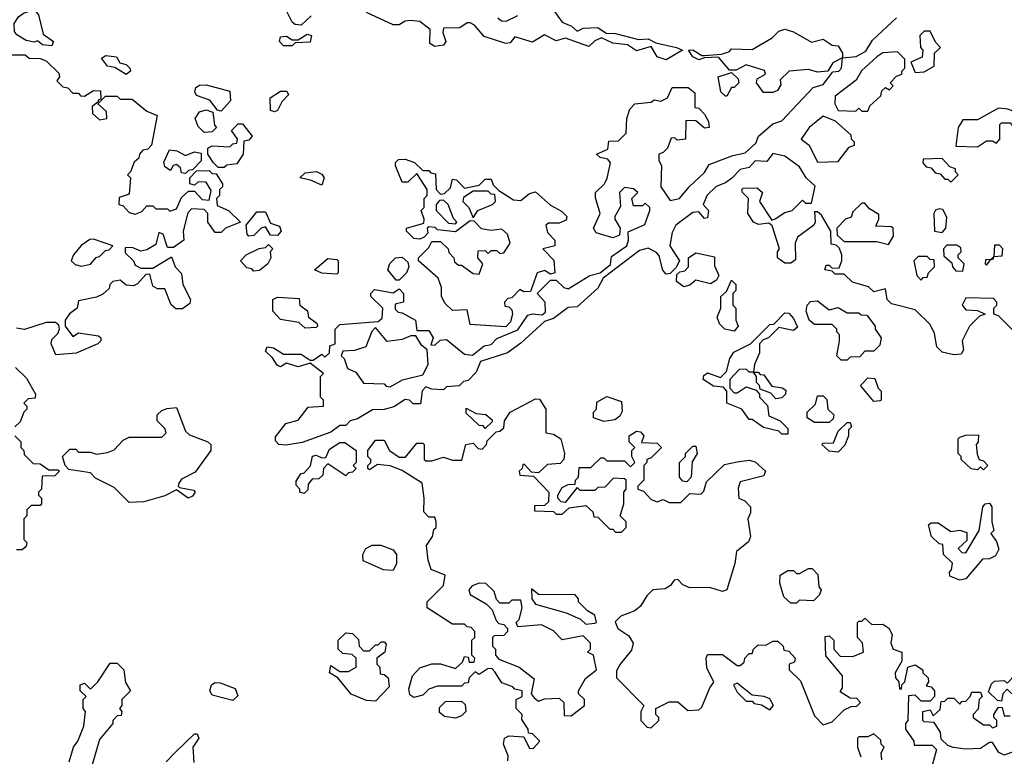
# Model space of a CAD drawing. Extents: x 2206940 to 2356632, y 511582 to 673215.
# Tile 194 of 228: x 2324576 to 2327895, y 613134 to 615618. Entities that reach past the tile are written whole.
import ezdxf

# ---------------------------------------------------------------- set-up
doc = ezdxf.new("R2010")
doc.units = 0

msp = doc.modelspace()

# ---------------------------------------------------------------- linework, layer by layer
at = {"layer": '0CON10XD'}
for points in [[(2324685, 615530), (2324653, 615533), (2324636.7, 615546.7), (2324625, 615542.5), (2324597.7, 615547.7), (2324567, 615567), (2324558.3, 615578.3), (2324557.5, 615605), (2324572, 615628), (2324589.3, 615640.7), (2324625, 615652.5), (2324640, 615635), (2324655, 615570), (2324690, 615545), (2324685, 615530)], [(2325558.3, 615631.7), (2325525, 615600), (2325505, 615602.5), (2325495, 615610), (2325472.5, 615655)], [(2326755, 615482.5), (2326725, 615492.5), (2326705, 615527.5), (2326655, 615513.3), (2326625, 615533.3), (2326575, 615538.8), (2326537.5, 615557.5), (2326515, 615547.5), (2326495, 615527.5), (2326416.4, 615556.4), (2326385, 615547.5), (2326345, 615566.7), (2326305, 615542.5), (2326245, 615560), (2326230, 615540), (2326215, 615537.5), (2326141.7, 615561.7), (2326109.3, 615599.3), (2326095, 615607.5), (2326085, 615607.5), (2326059.3, 615590.7), (2326005, 615590), (2326002.5, 615575), (2326012.5, 615545), (2326005, 615532.5), (2325975, 615527.5), (2325958.3, 615538.3), (2325960, 615585), (2325925, 615612.5), (2325893.9, 615616.1), (2325875, 615613.3), (2325855, 615601.2), (2325835, 615601.2), (2325745, 615642.5)], [(2326187.5, 615625), (2326200, 615615), (2326216.4, 615613.6), (2326255, 615632.5)], [(2326375, 615650), (2326405, 615610), (2326436.7, 615596.7), (2326455, 615580), (2326475, 615590), (2326525, 615592.5), (2326552.5, 615572.5), (2326585, 615571.2), (2326661.7, 615551.7), (2326695, 615553.3), (2326720.7, 615540.7), (2326790, 615525), (2326810, 615515), (2326755, 615482.5)], [(2325805, 614303.3), (2325765, 614302.5), (2325715, 614272.5), (2325690, 614265), (2325675, 614250), (2325655, 614250), (2325625, 614227.5), (2325528, 614192), (2325473, 614183), (2325450, 614185), (2325438.3, 614198.3), (2325438.3, 614211.7), (2325473.6, 614256.4), (2325515, 614267.5), (2325548.3, 614311.7), (2325600, 614315), (2325600, 614335), (2325590, 614345), (2325590, 614415), (2325600, 614425), (2325555, 614460), (2325515, 614447.5), (2325475, 614460), (2325455, 614447.5), (2325443.6, 614453.6), (2325428.3, 614478.3), (2325405, 614500), (2325410, 614515), (2325431.7, 614511.7), (2325465, 614490), (2325525, 614490), (2325555, 614470), (2325565, 614470), (2325595, 614490), (2325605, 614480), (2325620, 614495), (2325621.7, 614518.3), (2325640, 614525), (2325640, 614575), (2325655, 614590), (2325785, 614600), (2325798.3, 614611.7), (2325800, 614645), (2325760, 614685), (2325760, 614695), (2325771.7, 614708.3), (2325835, 614697.5), (2325855, 614710), (2325870, 614695), (2325870, 614665), (2325841.7, 614658.3), (2325841.7, 614641.7), (2325851.7, 614631.7), (2325865, 614630), (2325910, 614605), (2325915, 614570), (2325955, 614570), (2325970, 614545), (2325961.7, 614521.7), (2325975, 614520), (2325993, 614537), (2326015, 614540), (2326075, 614490), (2326103, 614487), (2326141.7, 614518.3), (2326165, 614523.3), (2326185, 614543.3), (2326255, 614572.5), (2326288.8, 614621.2), (2326305, 614626.7), (2326337.5, 614622.5), (2326348.3, 614631.7), (2326347.5, 614665), (2326320, 614695), (2326365, 614740), (2326385, 614740), (2326410, 614715), (2326425, 614710), (2326497.5, 614755), (2326532.5, 614765), (2326567.5, 614792.5), (2326570.5, 614819.5), (2326622.5, 614855), (2326628.8, 614875), (2326627.5, 614902.5), (2326683, 614927), (2326700, 614975), (2326700, 614985), (2326685, 615000), (2326675, 614990), (2326645, 614990), (2326640, 615015), (2326660, 615035), (2326645, 615047.5), (2326615, 615052.5), (2326597.5, 615035), (2326601.7, 614988.3), (2326582.5, 614955), (2326582.5, 614945), (2326600, 614915), (2326598.3, 614891.7), (2326575, 614882.5), (2326519.3, 614899.3), (2326510, 614915), (2326532.5, 614965), (2326517, 615017), (2326517.5, 615035), (2326547.5, 615065), (2326556.7, 615083.3), (2326567.5, 615135), (2326558.3, 615148.3), (2326533, 615153), (2326520, 615165), (2326558.3, 615181.7), (2326561.7, 615208.3), (2326595, 615210), (2326620, 615235), (2326622.5, 615285), (2326633, 615317), (2326650, 615335), (2326705, 615340), (2326715, 615347.5), (2326737, 615343), (2326760, 615355), (2326775, 615390), (2326829.3, 615389.3), (2326851.7, 615371.7), (2326851.7, 615321.7), (2326865, 615320), (2326885, 615300), (2326897.5, 615275), (2326900, 615255), (2326885, 615252.5), (2326855, 615277.5), (2326821.7, 615278.3), (2326820, 615215), (2326792.5, 615212.5), (2326785, 615220), (2326771.7, 615218.3), (2326760, 615185), (2326745, 615170), (2326730, 615165), (2326730, 615145), (2326740, 615125), (2326737.5, 615055), (2326768.3, 615008.3), (2326800, 615015), (2326832.5, 615055), (2326885, 615102.5), (2326900, 615130), (2326980, 615160), (2327021.2, 615168.8), (2327058, 615202), (2327066.7, 615225), (2327115, 615267.5), (2327145, 615277.5), (2327250.8, 615389.2), (2327285, 615400), (2327317.5, 615442.5), (2327337.5, 615445), (2327346.2, 615455), (2327350, 615490), (2327396, 615494), (2327427.7, 615512.3), (2327450.6, 615549.4), (2327531.2, 615625)], [(2325495, 615530), (2325465, 615530), (2325452.5, 615545), (2325455, 615560), (2325475, 615562.5), (2325495, 615550), (2325515, 615550), (2325545, 615570), (2325560, 615565), (2325555, 615542.5), (2325505, 615540), (2325495, 615530)], [(2327115, 615372.5), (2327083, 615373), (2327060, 615405), (2327061.7, 615418.3), (2327090, 615435), (2327087, 615447), (2327025, 615466.2), (2326991.7, 615448.3), (2326968.3, 615448.3), (2326931.7, 615491.7), (2326885, 615490), (2326865, 615482.5), (2326845, 615492.5), (2326830, 615515), (2326845, 615516.7), (2326875, 615497.5), (2326885, 615497.5), (2326941.7, 615501.7), (2326968.8, 615511.2), (2326975, 615520), (2327045, 615517.5), (2327113, 615557), (2327135, 615580), (2327155, 615586.7), (2327185, 615577.5), (2327245, 615542.5), (2327285, 615552.5), (2327315, 615532.5), (2327335, 615530), (2327350, 615505), (2327350, 615490), (2327317, 615473), (2327300, 615445), (2327265, 615441.2), (2327235, 615450), (2327170, 615445), (2327140, 615415), (2327141.7, 615398.3), (2327130, 615380), (2327115, 615372.5)], [(2327595, 615440), (2327625, 615442.5), (2327658.3, 615461.7), (2327660, 615505), (2327680, 615525), (2327663, 615543), (2327645, 615580), (2327625, 615580), (2327610, 615565), (2327612.5, 615525), (2327620, 615515), (2327618.3, 615491.7), (2327580, 615475), (2327595, 615440)], [(2324545, 615500), (2324595, 615500), (2324608.3, 615488.3), (2324645, 615487.5), (2324665, 615480), (2324708.3, 615438.3), (2324710, 615425), (2324701.7, 615411.7), (2324721.7, 615391.7), (2324738.3, 615388.3), (2324755, 615370), (2324775, 615370), (2324781.7, 615361.7), (2324795, 615360), (2324825, 615380), (2324848.3, 615378.3), (2324850, 615350), (2324841.7, 615348.3), (2324840, 615340), (2324820, 615325), (2324821.7, 615301.7), (2324845, 615280), (2324870, 615285), (2324868.3, 615308.3), (2324840, 615335), (2324850, 615345), (2324865, 615360), (2324905, 615360), (2324915, 615350), (2324955, 615350), (2325005, 615310), (2325040, 615295), (2325020, 615195), (2325008.3, 615181.7), (2324991.7, 615178.3), (2324980, 615165), (2324978.3, 615151.7), (2324961.7, 615138.3), (2324950, 615105), (2324940, 615095), (2324950, 615085), (2324945, 615030), (2324911.7, 615018.3), (2324910, 614995), (2324925, 614990), (2324945, 614968), (2324965, 614962.5), (2324988.3, 614971.7), (2325005, 614990), (2325025, 614990), (2325035, 614980), (2325075, 614980), (2325082.5, 614972.5), (2325105, 614980), (2325121.7, 615018.3), (2325145, 615040), (2325165, 615040), (2325191.7, 615011.7), (2325215, 615010), (2325221.7, 615041.7), (2325205, 615070), (2325178.3, 615071.7), (2325165, 615060), (2325150, 615065), (2325150, 615085), (2325171.7, 615108.3), (2325215, 615110), (2325225, 615100), (2325238.3, 615098.3), (2325260, 615065), (2325260, 615055), (2325250, 615045), (2325250, 615025), (2325240, 615015), (2325241.7, 614991.7), (2325280, 614975), (2325320, 614935), (2325270, 614915), (2325255, 614900), (2325235, 614900), (2325210, 614935), (2325210, 614965), (2325198.3, 614978.3), (2325155, 614980), (2325143, 614967), (2325127.5, 614905), (2325130, 614875), (2325095, 614850), (2325075, 614850), (2325060, 614895), (2325045, 614900), (2325035, 614860), (2325005, 614842.5), (2324985, 614837.5), (2324955, 614850), (2324931.7, 614848.3), (2324931.7, 614831.7), (2324960, 614805), (2324965, 614790), (2324985, 614780), (2325025, 614780), (2325088.3, 614818.3), (2325100, 614785), (2325121.7, 614761.7), (2325126.2, 614725), (2325152.5, 614675), (2325149.3, 614660.7), (2325125, 614642.5), (2325103, 614643), (2325087, 614657), (2325065, 614710), (2325040.7, 614710.7), (2325025, 614720), (2325015, 614760), (2325001.7, 614758.3), (2324973, 614727), (2324959.3, 614720.7), (2324935, 614722.5), (2324915, 614740), (2324890, 614735), (2324880, 614725), (2324878.3, 614711.7), (2324857, 614693), (2324835, 614682.5), (2324775, 614670), (2324770, 614645), (2324743.6, 614626.4), (2324730, 614605), (2324730, 614585), (2324755, 614550), (2324775, 614562.5), (2324841.7, 614551.7), (2324850, 614545), (2324850, 614535), (2324840, 614525), (2324767, 614493), (2324698.3, 614488.3), (2324682.5, 614525), (2324685, 614540), (2324705, 614560), (2324710, 614575), (2324708.3, 614588.3), (2324697, 614597), (2324665, 614596.7), (2324593, 614573), (2324565, 614577.5)], [(2324935, 615433.3), (2324896.7, 615456.7), (2324871.7, 615461.7), (2324851.7, 615488.3), (2324867, 615497), (2324902.5, 615492.5), (2324913.3, 615473.3), (2324935, 615467.5), (2324947.5, 615455), (2324950, 615445), (2324935, 615433.3)], [(2327435, 615310), (2327441.7, 615328.3), (2327478.3, 615361.7), (2327481.7, 615378.3), (2327495, 615390), (2327508.3, 615381.7), (2327520, 615395), (2327510, 615405), (2327531.7, 615428.3), (2327550, 615435), (2327550, 615445), (2327560, 615455), (2327560, 615485), (2327535, 615510), (2327485, 615506.7), (2327465, 615493.3), (2327414.2, 615445.8), (2327396, 615414), (2327325, 615360), (2327323.3, 615335), (2327335, 615312.5), (2327395, 615310), (2327405, 615320), (2327415, 615310), (2327435, 615310)], [(2326960, 615360), (2326955, 615360), (2326940, 615375), (2326930, 615425), (2326975, 615440), (2326998.3, 615418.3), (2327000, 615405), (2326985, 615390), (2326975, 615390), (2326960, 615360)], [(2325255, 615310), (2325243.3, 615313.3), (2325217, 615347), (2325172.3, 615362.3), (2325166.2, 615375), (2325170.5, 615389.5), (2325182.5, 615397.5), (2325205, 615398.8), (2325285, 615377.5), (2325286.7, 615345), (2325255, 615310)], [(2325435, 615307.5), (2325421.7, 615311.7), (2325420, 615355), (2325455, 615377.5), (2325477, 615377), (2325482.5, 615365), (2325459.3, 615340.7), (2325445, 615312.5), (2325435, 615307.5)], [(2325198.3, 615238.3), (2325177.7, 615257.7), (2325168, 615285), (2325182.1, 615307.9), (2325205, 615314.2), (2325226.7, 615306.7), (2325233, 615263), (2325240, 615255), (2325225, 615240), (2325198.3, 615238.3)], [(2327805, 615190), (2327835, 615210), (2327855, 615210), (2327868.3, 615201.7), (2327880, 615215), (2327880, 615265), (2327885, 615270), (2327915, 615270), (2327921.7, 615261.7), (2327948.3, 615251.7), (2327960, 615265), (2327958.3, 615288.3), (2327941.7, 615291.7), (2327925, 615310), (2327907, 615317), (2327875, 615320), (2327805, 615280), (2327755, 615280), (2327740, 615255), (2327731.7, 615191.7), (2327805, 615190)], [(2325265, 615120), (2325245, 615120), (2325230, 615135), (2325210, 615165), (2325210, 615185), (2325225, 615192.5), (2325285, 615190), (2325295, 615200), (2325308.3, 615201.7), (2325310, 615215), (2325290, 615245), (2325313, 615267), (2325327, 615267), (2325360, 615225), (2325348.3, 615211.7), (2325331.7, 615208.3), (2325330, 615165), (2325308.3, 615131.7), (2325275, 615127.5), (2325265, 615120)], [(2327265, 615137.5), (2327335, 615140), (2327371.7, 615188.3), (2327390, 615195), (2327390, 615205), (2327380, 615215), (2327378.3, 615228.3), (2327326.4, 615276.4), (2327285, 615292.5), (2327237.5, 615255), (2327210, 615215), (2327237.5, 615195), (2327265, 615137.5)], [(2325135, 615100), (2325121.7, 615101.7), (2325118.3, 615118.3), (2325105, 615130), (2325093.6, 615126.4), (2325085, 615110), (2325065, 615122.5), (2325062, 615138), (2325081.2, 615178.8), (2325105.7, 615175.7), (2325135, 615160), (2325165, 615172.5), (2325188.3, 615168.3), (2325188.3, 615141.7), (2325158.3, 615111.7), (2325145, 615110), (2325135, 615100)], [(2327925, 614570), (2327875, 614620), (2327860, 614625), (2327860, 614645), (2327870, 614655), (2327870, 614665), (2327858.3, 614678.3), (2327765, 614680), (2327752.5, 614655), (2327765, 614640), (2327805, 614637.5), (2327830, 614625), (2327811.7, 614618.3), (2327777.5, 614585), (2327752.5, 614535), (2327757.5, 614505), (2327749.3, 614490.7), (2327725, 614487.5), (2327685, 614496.7), (2327667.5, 614515), (2327659.3, 614559.3), (2327645, 614590), (2327595, 614640), (2327515, 614660), (2327500, 614675), (2327495, 614710), (2327455, 614700), (2327437, 614717), (2327383, 614733), (2327355, 614760), (2327325, 614760), (2327315, 614770), (2327290, 614775), (2327295, 614790), (2327305, 614790), (2327315, 614780), (2327338.3, 614781.7), (2327347.5, 614805), (2327347.5, 614825), (2327338.3, 614848.3), (2327328.3, 614858.3), (2327311.7, 614861.7), (2327310, 614905), (2327279.3, 614959.3), (2327265, 614970), (2327255, 614970), (2327257.5, 614935), (2327252.5, 614925), (2327197.5, 614885), (2327190, 614865), (2327191.7, 614808.3), (2327175, 614797.5), (2327155, 614797.5), (2327130, 614815), (2327130, 614835), (2327137.5, 614845), (2327113, 614923), (2327101.7, 614931.7), (2327067, 614927), (2327050, 614935), (2327030, 614965), (2327032.5, 615015), (2327012.5, 615035), (2327010, 615045), (2327015, 615050), (2327061.7, 615051.7), (2327080, 615035), (2327070, 615005), (2327111.7, 614941.7), (2327123, 614947), (2327155, 614967.5), (2327180, 614975), (2327215, 615010), (2327225, 615000), (2327245, 615000), (2327257, 615057), (2327227.5, 615085), (2327205, 615122.5), (2327155, 615157.5), (2327115, 615167.5), (2327095, 615140), (2327055, 615142.5), (2327035, 615120), (2327005, 615112.5), (2326976.4, 615083.6), (2326955, 615067.5), (2326923.9, 615056.1), (2326893.6, 615026.4), (2326880, 614995), (2326897.5, 614975), (2326895, 614950), (2326885, 614947.5), (2326865, 614970), (2326845, 614967.5), (2326787.5, 614925), (2326775, 614900), (2326767.5, 614855), (2326800, 614805), (2326788.3, 614781.7), (2326768.3, 614761.7), (2326755, 614760), (2326743.9, 614773.9), (2326731.7, 614821.7), (2326723, 614833), (2326695, 614847.5), (2326665, 614840), (2326543.3, 614746.7), (2326525, 614712.5), (2326455, 614650), (2326425, 614647.5), (2326375, 614610), (2326345, 614600), (2326265, 614527.5), (2326220, 614495), (2326130, 614465), (2326115, 614430), (2326088.3, 614401.7), (2326071.7, 614398.3), (2326057, 614383), (2326015, 614380), (2326005, 614370), (2325965, 614372.5), (2325945, 614380), (2325933, 614367), (2325927, 614323), (2325903, 614323), (2325890, 614335), (2325875, 614336.7), (2325837, 614313), (2325805, 614303.3)], [(2326215, 614582.5), (2326095, 614590), (2326085, 614640), (2326035, 614637.5), (2326010.7, 614660.7), (2325997.5, 614685), (2325997.5, 614715), (2325987, 614747), (2325920, 614805), (2325920, 614815), (2325955, 614850), (2325965, 614870), (2325995, 614870), (2326020, 614845), (2326023, 614833), (2326040, 614815), (2326041.7, 614801.7), (2326055, 614790), (2326065, 614790), (2326105, 614762.5), (2326125, 614760), (2326137.5, 614795), (2326120, 614815), (2326121.7, 614838.3), (2326145, 614840), (2326155, 614830), (2326165, 614840), (2326185, 614840), (2326195, 614830), (2326208.3, 614831.7), (2326230, 614865), (2326220, 614895), (2326201.7, 614911.7), (2326165, 614907.5), (2326133, 614913), (2326108.3, 614938.3), (2326095, 614940), (2326045, 614902.5), (2325985, 614910), (2325977, 614917), (2325955, 614920), (2325950, 614915), (2325951.7, 614898.3), (2325940, 614885), (2325925, 614877.5), (2325905, 614880), (2325880, 614905), (2325880, 614915), (2325938.3, 614931.7), (2325940, 614945), (2325930, 614975), (2325940, 614985), (2325940, 615015), (2325950, 615025), (2325950, 615045), (2325915, 615100), (2325885, 615070), (2325865, 615070), (2325842.5, 615125), (2325843, 615137), (2325853, 615147), (2325875, 615147.5), (2325907, 615137), (2325935, 615110), (2325955, 615110), (2325961.7, 615101.7), (2325978.3, 615098.3), (2325980, 615045), (2325995, 615030), (2326008.3, 615031.7), (2326028.3, 615051.7), (2326035, 615080), (2326048.3, 615078.3), (2326075, 615050), (2326125, 615060), (2326145, 615080), (2326165, 615080), (2326171.7, 615061.7), (2326191.7, 615041.7), (2326240.5, 615010.5), (2326265, 615008.8), (2326295, 615032.5), (2326315, 615037.5), (2326365, 614992.5), (2326403, 614973), (2326420, 614955), (2326418.3, 614941.7), (2326395, 614932.5), (2326358.3, 614931.7), (2326350, 614925), (2326355, 614900), (2326380, 614875), (2326380, 614855), (2326340, 614845), (2326377, 614807), (2326380, 614765), (2326365, 614760), (2326345, 614772.5), (2326320, 614765), (2326298.3, 614701.7), (2326275, 614700), (2326261.7, 614708.3), (2326235, 614680), (2326221.7, 614678.3), (2326210, 614665), (2326211.7, 614651.7), (2326225, 614650), (2326235, 614640), (2326237.5, 614625), (2326230.7, 614599.3), (2326215, 614582.5)], [(2327715, 615070), (2327740, 615095), (2327730, 615105), (2327730, 615115), (2327711.7, 615121.7), (2327685, 615150), (2327621.7, 615148.3), (2327620, 615135), (2327631.7, 615121.7), (2327648.3, 615118.3), (2327661.7, 615101.7), (2327678.3, 615098.3), (2327695, 615080), (2327705, 615080), (2327715, 615070)], [(2325595, 615060), (2325557, 615077), (2325520, 615085), (2325538.3, 615101.7), (2325576.4, 615106.4), (2325595, 615097.5), (2325602.5, 615085), (2325595, 615060)], [(2326105, 614950), (2326120, 614975), (2326170, 614995), (2326180, 615005), (2326178.3, 615028.3), (2326165, 615030), (2326155, 615040), (2326105, 615040), (2326071.7, 615018.3), (2326070, 615005), (2326090, 614985), (2326105, 614950)], [(2326045, 614930), (2326050, 614935), (2326038.3, 614948.3), (2326020, 614995), (2326005, 615010), (2325991.7, 615008.3), (2325980, 614995), (2325980, 614975), (2326021.7, 614931.7), (2326045, 614930)], [(2327505, 614860), (2327521.7, 614888.3), (2327520, 614915), (2327515, 614920), (2327461.7, 614921.7), (2327472.5, 614945), (2327471.7, 614961.7), (2327440.7, 614980.7), (2327425, 615000), (2327415, 615000), (2327385, 614970), (2327378.3, 614951.7), (2327360, 614945), (2327330, 614915), (2327331.7, 614891.7), (2327355, 614870), (2327465, 614870), (2327505, 614860)], [(2325348.3, 614888.3), (2325342.5, 614895), (2325340, 614925), (2325375, 614970), (2325405, 614970), (2325421.7, 614931.7), (2325451.7, 614921.7), (2325457.5, 614905), (2325445, 614890), (2325421.7, 614891.7), (2325405, 614920), (2325390, 614915), (2325365, 614890), (2325348.3, 614888.3)], [(2327685, 614900), (2327697.5, 614915), (2327701.7, 614951.7), (2327688.3, 614978.3), (2327675, 614980), (2327663.6, 614976.4), (2327657.5, 614965), (2327660, 614905), (2327685, 614900)], [(2324785, 614787.5), (2324815, 614793.3), (2324833.6, 614816.4), (2324845, 614820), (2324865, 614840), (2324878.3, 614841.7), (2324890, 614855), (2324825, 614877.5), (2324813, 614877), (2324783.6, 614856.4), (2324757.5, 614825), (2324750, 614805), (2324763, 614793), (2324785, 614787.5)], [(2325365, 614770), (2325358.3, 614778.3), (2325341.7, 614781.7), (2325320, 614805), (2325340, 614825), (2325383, 614847), (2325405, 614850), (2325415, 614860), (2325430, 614845), (2325420, 614835), (2325422.5, 614815), (2325412.5, 614795), (2325385, 614772.5), (2325365, 614770)], [(2326815, 614717.5), (2326790, 614735), (2326791.7, 614758.3), (2326801.7, 614768.3), (2326818.3, 614771.7), (2326830, 614785), (2326830, 614815), (2326855, 614832.5), (2326918.3, 614818.3), (2326918.3, 614788.3), (2326932.5, 614755), (2326925, 614740), (2326905, 614727.5), (2326855, 614740), (2326835, 614722.5), (2326815, 614717.5)], [(2327755, 614770), (2327760, 614795), (2327740, 614815), (2327740, 614825), (2327750, 614835), (2327748.3, 614848.3), (2327735, 614857.5), (2327701.7, 614858.3), (2327690, 614845), (2327691.7, 614821.7), (2327718.3, 614798.3), (2327720, 614785), (2327731.7, 614771.7), (2327755, 614770)], [(2327835, 614790), (2327850, 614810), (2327858.3, 614811.7), (2327860, 614820), (2327888.3, 614821.7), (2327890, 614845), (2327878.3, 614858.3), (2327861.7, 614858.3), (2327860, 614820), (2327850, 614810), (2327831.7, 614808.3), (2327830, 614795), (2327835, 614790)], [(2325645, 614760), (2325595, 614763.3), (2325570, 614775), (2325615, 614812.5), (2325645, 614810), (2325650, 614805), (2325650, 614765), (2325645, 614760)], [(2325855, 614740), (2325845, 614740), (2325817.5, 614775), (2325823.9, 614796.1), (2325842.5, 614815), (2325865, 614817.5), (2325885, 614800), (2325887.5, 614785), (2325880, 614765), (2325855, 614740)], [(2327615, 614740), (2327621.7, 614748.3), (2327635, 614750), (2327640, 614765), (2327660, 614785), (2327658.3, 614808.3), (2327645, 614810), (2327635, 614820), (2327605, 614820), (2327590, 614805), (2327600, 614755), (2327615, 614740)], [(2326985, 614567.5), (2326952.5, 614575), (2326935, 614592.5), (2326927.5, 614615), (2326940, 614645), (2326940, 614685), (2326958.3, 614701.7), (2326975, 614740), (2326990, 614725), (2326990, 614705), (2326980, 614695), (2326980, 614655), (2326990, 614645), (2326990, 614605), (2326997.5, 614585), (2326985, 614567.5)], [(2325538.3, 614578.3), (2325517, 614597), (2325455, 614606.7), (2325430, 614635), (2325430, 614675), (2325445, 614682.5), (2325518.3, 614678.3), (2325520, 614655), (2325546.4, 614636.4), (2325550, 614615), (2325577.5, 614595), (2325580, 614585), (2325575, 614580), (2325538.3, 614578.3)], [(2327365, 614470), (2327345, 614470), (2327330, 614485), (2327340, 614535), (2327340, 614555), (2327330, 614565), (2327330, 614575), (2327315, 614590), (2327255, 614590), (2327237.5, 614605), (2327227.5, 614635), (2327230, 614655), (2327241.7, 614668.3), (2327265, 614670), (2327305, 614640), (2327335, 614647.5), (2327365, 614630), (2327405, 614630), (2327413, 614623), (2327431.7, 614621.7), (2327460, 614585), (2327460, 614575), (2327480, 614545), (2327475, 614520), (2327455, 614500), (2327425, 614500), (2327408.3, 614481.7), (2327375, 614480), (2327365, 614470)], [(2327165, 614220), (2327145, 614220), (2327135, 614230), (2327083, 614243), (2327045, 614270), (2327035, 614270), (2327010, 614305), (2326960, 614325), (2326960, 614365), (2326948.3, 614378.3), (2326915, 614382.5), (2326880, 614405), (2326881.7, 614418.3), (2326895, 614427.5), (2326938.3, 614411.7), (2326958.3, 614431.7), (2326970, 614475), (2326983.6, 614496.4), (2327040, 614525), (2327105, 614590), (2327118.3, 614591.7), (2327155, 614630), (2327168.3, 614628.3), (2327185, 614610), (2327198.3, 614581.7), (2327185, 614570), (2327135, 614580), (2327100, 614545), (2327081.7, 614538.3), (2327070, 614525), (2327070, 614495), (2327052.5, 614455), (2327050, 614430), (2327035, 614430), (2327025, 614440), (2327001.7, 614438.3), (2326970, 614405), (2326970, 614375), (2326985, 614360), (2326995, 614360), (2327025, 614380), (2327058.3, 614368.3), (2327070, 614355), (2327070, 614345), (2327097, 614317), (2327101.7, 614281.7), (2327140, 614265), (2327165, 614240), (2327165, 614220)], [(2325825, 614380), (2325866.1, 614403.9), (2325935, 614420), (2325952.5, 614455), (2325950, 614505), (2325930.7, 614520.7), (2325911.7, 614551.7), (2325895, 614552.5), (2325865, 614540), (2325815, 614532.5), (2325775, 614580), (2325763, 614567), (2325742.5, 614515), (2325705, 614502.5), (2325665, 614500), (2325660, 614485), (2325670, 614475), (2325681.7, 614441.7), (2325709.3, 614429.3), (2325735, 614392.5), (2325805, 614390), (2325811.7, 614381.7), (2325825, 614380)], [(2324562.5, 614445), (2324599.3, 614409.3), (2324630, 614355), (2324628.3, 614341.7), (2324605, 614340), (2324590, 614325), (2324600, 614315), (2324600, 614305), (2324590, 614295), (2324578.3, 614261.7), (2324560, 614245)], [(2327125, 614340), (2327108.3, 614358.3), (2327071.7, 614371.7), (2327070, 614385), (2327060, 614395), (2327060, 614415), (2327050, 614430), (2327065, 614430), (2327071.7, 614421.7), (2327085, 614420), (2327111.7, 614381.7), (2327146.4, 614376.4), (2327158.3, 614368.3), (2327157.5, 614355), (2327145, 614343.3), (2327125, 614340)], [(2327455, 614330), (2327410, 614385), (2327435, 614410), (2327458.3, 614408.3), (2327470, 614375), (2327480, 614365), (2327480, 614335), (2327475, 614332.5), (2327455, 614330)], [(2326221.7, 613118.3), (2326222.5, 613135), (2326207.5, 613175), (2326210, 613195), (2326225, 613203.3), (2326275, 613200), (2326295, 613160), (2326308.3, 613161.7), (2326330, 613185), (2326305, 613210), (2326291.7, 613211.7), (2326290, 613225), (2326268.3, 613258.3), (2326270, 613275), (2326250, 613295), (2326250, 613325), (2326270, 613335), (2326270, 613355), (2326245, 613360), (2326238.3, 613368.3), (2326201.7, 613381.7), (2326178.3, 613418.3), (2326168.3, 613428.3), (2326155, 613430), (2326125, 613410), (2326111.7, 613418.3), (2326091.7, 613398.3), (2326088.3, 613381.7), (2326075, 613380), (2326065, 613370), (2325985, 613370), (2325955, 613360), (2325935, 613340), (2325905, 613332.5), (2325891.7, 613341.7), (2325888.3, 613361.7), (2325900, 613405), (2325925, 613432.5), (2325965, 613446), (2325995, 613446.2), (2326045, 613430), (2326068.3, 613451.7), (2326075, 613470), (2326088.3, 613468.3), (2326091.7, 613451.7), (2326108.3, 613451.7), (2326110, 613465), (2326100, 613475), (2326100, 613525), (2326110, 613535), (2326110, 613555), (2326098.3, 613568.3), (2326085, 613570), (2326075, 613580), (2326035, 613580), (2325950, 613635), (2325950, 613655), (2326005, 613710), (2326010, 613745), (2325963.6, 613763.6), (2325952.5, 613795), (2325947.5, 613845), (2325967.5, 613875), (2325971.7, 613898.3), (2325980, 613905), (2325980, 613925), (2325975, 613940), (2325955, 613940), (2325938.3, 613958.3), (2325940, 614005), (2325932.5, 614055), (2325865, 614097.5), (2325825, 614113.3), (2325782.5, 614117.5), (2325755, 614100), (2325750, 614105), (2325750, 614115), (2325760, 614125), (2325760, 614135), (2325750, 614145), (2325750, 614165), (2325775, 614200), (2325805, 614200), (2325822.5, 614165), (2325855, 614142.5), (2325877, 614143), (2325915, 614190), (2325935, 614190), (2325940, 614185), (2325940, 614135), (2325945, 614130), (2325965, 614130), (2326005, 614142.5), (2326035, 614132.5), (2326067, 614133), (2326080, 614185), (2326105, 614190), (2326121.7, 614171.7), (2326135, 614170), (2326150, 614185), (2326151.7, 614198.3), (2326181.7, 614228.3), (2326195, 614230), (2326208.3, 614241.7), (2326210, 614265), (2326230, 614295), (2326315, 614340), (2326328.3, 614338.3), (2326350, 614305), (2326350, 614225), (2326375, 614220), (2326400, 614205), (2326412.5, 614155), (2326410, 614135), (2326398.3, 614121.7), (2326355, 614117.5), (2326325, 614090), (2326301.7, 614091.7), (2326278.3, 614118.3), (2326271.7, 614118.3), (2326270, 614105), (2326260, 614095), (2326261.7, 614081.7), (2326308.3, 614078.3), (2326360, 614025), (2326358.3, 613991.7), (2326345, 613980), (2326311.7, 613978.3), (2326311.7, 613961.7), (2326375, 613960), (2326385, 613950), (2326405, 613950), (2326428.3, 613971.7), (2326485, 613980), (2326508.3, 613958.3), (2326511.7, 613941.7), (2326525, 613940), (2326565, 613900), (2326575, 613900), (2326585, 613890), (2326605, 613890), (2326620, 613905), (2326620, 613925), (2326600, 613945), (2326612.5, 613985), (2326612.5, 614025), (2326620, 614035), (2326620, 614065), (2326615, 614070), (2326578.3, 614071.7), (2326548.3, 614041.7), (2326525, 614040), (2326515, 614030), (2326465, 614030), (2326455, 614040), (2326415, 613990), (2326401.7, 613991.7), (2326390, 614005), (2326390, 614015), (2326405, 614040), (2326425, 614050), (2326448.3, 614051.7), (2326450, 614065), (2326460, 614075), (2326461.7, 614108.3), (2326501.7, 614108.3), (2326535, 614140), (2326545, 614140), (2326555, 614130), (2326615, 614130), (2326635, 614110), (2326650, 614125), (2326640, 614145), (2326640, 614165), (2326650, 614175), (2326630, 614195), (2326630, 614215), (2326655, 614230), (2326668.3, 614228.3), (2326680, 614215), (2326671.7, 614191.7), (2326725, 614190), (2326740, 614175), (2326705, 614140), (2326690, 614135), (2326690, 614125), (2326680, 614115), (2326680, 614065), (2326660, 614045), (2326660, 614035), (2326678.3, 614028.3), (2326705, 614000), (2326725, 613992.5), (2326745, 614000), (2326765, 613990), (2326805, 613990), (2326835, 614020), (2326871.7, 614018.3), (2326881.7, 614028.3), (2326890.7, 614059.3), (2326951.7, 614118.3), (2326995, 614127.5), (2327035, 614132.5), (2327055, 614127.5), (2327090, 614095), (2327085, 614080), (2327005, 614060), (2326998.3, 614038.3), (2327000, 614005), (2327020, 613995), (2327040, 613975), (2327040, 613955), (2327030, 613935), (2327040, 613875), (2327033, 613857), (2326992.5, 613825), (2326986.4, 613783.6), (2326960, 613695), (2326945, 613690), (2326903, 613703), (2326835, 613702.5), (2326811.7, 613711.7), (2326795, 613730), (2326781.7, 613728.3), (2326770, 613710), (2326751.7, 613698.3), (2326710, 613695), (2326690, 613675), (2326669.3, 613640.7), (2326650, 613625), (2326603, 613607), (2326583, 613587), (2326592.5, 613565), (2326629.7, 613539.7), (2326643.8, 613515), (2326638.3, 613491.7), (2326600, 613445), (2326588.3, 613421.7), (2326588.3, 613398.3), (2326680, 613305), (2326670, 613285), (2326670, 613255), (2326691.7, 613231.7), (2326705, 613230), (2326730, 613255), (2326730, 613265), (2326720, 613275), (2326720, 613295), (2326765, 613317.5), (2326795, 613317.5), (2326828.3, 613288.3), (2326865, 613290), (2326875, 613300), (2326902.5, 613365), (2326916.2, 613383.8), (2326892.1, 613432.1), (2326890, 613465), (2326895, 613477.5), (2326945, 613476.7), (2326995, 613440), (2327005, 613440), (2327018.3, 613451.7), (2327020, 613465), (2327035, 613480), (2327045, 613480), (2327050, 613495), (2327065, 613510), (2327091.7, 613508.3), (2327115, 613522.5), (2327131.7, 613521.7), (2327150, 613505), (2327151.7, 613491.7), (2327168.3, 613488.3), (2327190, 613465), (2327188.3, 613451.7), (2327170, 613445), (2327170, 613425), (2327208.3, 613388.3), (2327255, 613270), (2327285, 613240), (2327315, 613250), (2327335, 613270), (2327355, 613290), (2327378.3, 613301.7), (2327397.5, 613302.5), (2327410, 613315), (2327398.3, 613328.3), (2327375, 613330), (2327341.7, 613351.7), (2327350, 613365), (2327350, 613405), (2327293, 613473), (2327291.7, 613538.3), (2327305, 613540), (2327320, 613525), (2327320, 613495), (2327341.7, 613471.7), (2327385, 613470), (2327420, 613485), (2327417, 613517), (2327400, 613535), (2327400, 613585), (2327405, 613590), (2327415, 613590), (2327425, 613600), (2327448.3, 613578.3), (2327485, 613580), (2327506, 613566), (2327517.5, 613545), (2327512.5, 613515), (2327520, 613495), (2327550, 613485), (2327550, 613455), (2327527.5, 613415), (2327528.3, 613398.3), (2327540, 613385), (2327541.7, 613361.7), (2327548.3, 613361.7), (2327550, 613375), (2327560, 613385), (2327570, 613435), (2327595, 613442.5), (2327620, 613425), (2327620, 613415), (2327638.3, 613398.3), (2327640, 613385), (2327631.7, 613371.7), (2327648.3, 613368.3), (2327660, 613355), (2327660, 613335), (2327645, 613320), (2327615, 613320), (2327595, 613340), (2327571.7, 613338.3), (2327570, 613255), (2327562.5, 613245), (2327562.5, 613225), (2327590, 613185), (2327591.7, 613171.7), (2327651.7, 613171.7), (2327667, 613157), (2327650, 613095)], [(2326545, 614262.5), (2326510, 614275), (2326510, 614295), (2326520, 614305), (2326521.7, 614328.3), (2326555, 614347.5), (2326605, 614330), (2326607, 614297), (2326599.3, 614280.7), (2326581.7, 614268.3), (2326545, 614262.5)], [(2327305, 614260), (2327255, 614260), (2327230, 614275), (2327230, 614295), (2327258.3, 614321.7), (2327265, 614350), (2327285, 614350), (2327297, 614337), (2327300, 614305), (2327320, 614285), (2327318.3, 614271.7), (2327305, 614260)], [(2324945, 613990), (2324895, 614040), (2324831.7, 614071.7), (2324815, 614090), (2324741.7, 614101.7), (2324730, 614115), (2324720, 614145), (2324745, 614170), (2324765, 614170), (2324775, 614160), (2324815, 614160), (2324835, 614152.5), (2324871.7, 614158.3), (2324895, 614167.5), (2324925, 614200), (2324945, 614210), (2325055, 614210), (2325070, 614225), (2325065, 614240), (2325040, 614265), (2325040, 614285), (2325055, 614300), (2325073, 614307), (2325105, 614310), (2325135, 614230), (2325148.3, 614218.3), (2325210, 614195), (2325220, 614185), (2325220, 614165), (2325167.7, 614092.3), (2325121.7, 614068.3), (2325112.5, 614055), (2325110, 614045), (2325115, 614040), (2325161.7, 614031.7), (2325167.5, 614025), (2325158.8, 614011.2), (2325144.1, 614004.1), (2325105, 614032.5), (2325065, 614012), (2324995, 613992.5), (2324945, 613990)], [(2326145, 614240), (2326138.3, 614248.3), (2326125, 614250), (2326081.7, 614291.7), (2326081.7, 614308.3), (2326115, 614290), (2326147, 614287), (2326168.3, 614268.3), (2326168.3, 614261.7), (2326145, 614240)], [(2327335, 614160), (2327305, 614162.5), (2327280, 614185), (2327285, 614190), (2327319.3, 614190.7), (2327335, 614230), (2327365, 614260), (2327375, 614260), (2327380, 614245), (2327370, 614235), (2327370, 614215), (2327357, 614183), (2327335, 614160)], [(2324560, 614215), (2324580, 614195), (2324580, 614175), (2324590, 614165), (2324591.7, 614151.7), (2324621.7, 614121.7), (2324645, 614120), (2324675, 614100), (2324705, 614100), (2324710, 614095), (2324695, 614080), (2324651.7, 614078.3), (2324650, 614035), (2324640, 614025), (2324640, 614015), (2324650, 614005), (2324650, 613985), (2324645, 613980), (2324615, 613980), (2324600, 613965), (2324600, 613945), (2324590, 613935), (2324590, 613865), (2324600, 613855), (2324598.3, 613841.7), (2324585, 613830), (2324565, 613830)], [(2327825, 614100), (2327815, 614110), (2327805, 614100), (2327783, 614103), (2327750, 614135), (2327750, 614145), (2327740, 614155), (2327740, 614205), (2327745, 614210), (2327765, 614217.5), (2327808.3, 614218.3), (2327807, 614193), (2327800, 614185), (2327803, 614153), (2327810, 614135), (2327825, 614130), (2327840, 614115), (2327825, 614100)], [(2325535, 614020), (2325520, 614025), (2325520, 614035), (2325508.3, 614048.3), (2325508.3, 614061.7), (2325523.6, 614086.4), (2325535, 614090), (2325557, 614113), (2325563.6, 614146.4), (2325575, 614150), (2325595, 614140), (2325608.3, 614141.7), (2325620.7, 614169.3), (2325655, 614192.5), (2325671.7, 614191.7), (2325710, 614165), (2325710, 614125), (2325700, 614115), (2325710, 614105), (2325698.3, 614091.7), (2325685, 614090), (2325675, 614080), (2325615, 614120), (2325600, 614105), (2325598.3, 614081.7), (2325585, 614070), (2325561.7, 614068.3), (2325548.3, 614051.7), (2325547, 614033), (2325535, 614020)], [(2326825, 614060), (2326811.7, 614061.7), (2326800, 614075), (2326800, 614125), (2326820, 614145), (2326820, 614155), (2326845, 614180), (2326855, 614180), (2326860, 614155), (2326843, 614127), (2326840, 614075), (2326825, 614060)], [(2327745, 613727.5), (2327711.7, 613741.7), (2327710, 613755), (2327717, 613763), (2327720, 613785), (2327690, 613815), (2327688.3, 613848.3), (2327675, 613850), (2327650, 613875), (2327640, 613915), (2327648.3, 613921.7), (2327671.7, 613921.7), (2327715, 613892.5), (2327745, 613896.7), (2327768.3, 613888.3), (2327768.3, 613861.7), (2327740, 613835), (2327751.7, 613821.7), (2327765, 613820), (2327810, 613895), (2327822.5, 613975), (2327830, 613985), (2327845, 613987.5), (2327852.5, 613975), (2327852.5, 613925), (2327860, 613895), (2327850, 613885), (2327868.8, 613858.8), (2327877, 613833), (2327865, 613810), (2327845, 613800), (2327821.7, 613798.3), (2327765, 613732.5), (2327745, 613727.5)], [(2325835, 613760), (2325803, 613763), (2325733.6, 613793.6), (2325732.5, 613815), (2325742.5, 613835), (2325763.9, 613846.1), (2325793.6, 613846.4), (2325835, 613830), (2325846.7, 613815), (2325846.4, 613783.6), (2325835, 613760)], [(2327195, 613650), (2327175, 613650), (2327151.7, 613671.7), (2327138.3, 613718.3), (2327140, 613745), (2327165, 613760), (2327185, 613760), (2327195, 613750), (2327205, 613750), (2327235, 613767.5), (2327247, 613767), (2327267, 613747), (2327270, 613705), (2327277.5, 613695), (2327271.7, 613678.3), (2327251.7, 613658.3), (2327205, 613660), (2327195, 613650)], [(2326435, 613270), (2326480, 613305), (2326480, 613325), (2326460, 613345), (2326460, 613355), (2326483.3, 613396.7), (2326520, 613425), (2326510, 613475), (2326490, 613485), (2326500, 613495), (2326500, 613515), (2326475, 613540), (2326405, 613526.7), (2326375, 613556.7), (2326335, 613576.7), (2326255, 613570), (2326250, 613585), (2326260, 613595), (2326270, 613635), (2326265, 613660), (2326235, 613660), (2326225, 613650), (2326195, 613650), (2326183, 613663), (2326175, 613690), (2326147, 613717), (2326125, 613717.5), (2326101.7, 613708.3), (2326090, 613695), (2326095, 613680), (2326148.3, 613648.3), (2326168.3, 613628.3), (2326181.7, 613591.7), (2326191.7, 613581.7), (2326208.3, 613578.3), (2326220, 613565), (2326220, 613555), (2326208.3, 613541.7), (2326175, 613540), (2326170, 613535), (2326170, 613505), (2326180, 613495), (2326180, 613475), (2326191.7, 613461.7), (2326260, 613435), (2326310, 613395), (2326300, 613345), (2326310.7, 613330.7), (2326325, 613320), (2326345, 613327.5), (2326395, 613330), (2326410, 613315), (2326411.7, 613271.7), (2326435, 613270)], [(2326485, 613580), (2326515, 613582.5), (2326520, 613585), (2326515, 613610), (2326490, 613625), (2326460, 613655), (2326460, 613665), (2326448.3, 613678.3), (2326325, 613680), (2326301.7, 613698.3), (2326302.5, 613665), (2326315, 613647.5), (2326418.1, 613618.1), (2326466.2, 613596.2), (2326485, 613580)], [(2325775, 613320), (2325745, 613322.5), (2325693, 613343), (2325648.3, 613398.3), (2325620, 613415), (2325625, 613440), (2325655, 613420), (2325685, 613420), (2325710, 613435), (2325710, 613465), (2325697, 613477), (2325665, 613480), (2325650, 613495), (2325650, 613525), (2325675, 613550), (2325698.3, 613548.3), (2325718.3, 613528.3), (2325720, 613505), (2325735, 613490), (2325755, 613490), (2325775, 613510), (2325785, 613510), (2325795, 613520), (2325805, 613520), (2325811.7, 613511.7), (2325807.5, 613485), (2325780, 613465), (2325780, 613445), (2325790, 613435), (2325791.7, 613411.7), (2325805, 613410), (2325818.3, 613398.3), (2325821.7, 613368.3), (2325775, 613320)], [(2324742.5, 613115), (2324757.5, 613165), (2324772.5, 613185), (2324792.5, 613235), (2324797.5, 613285), (2324790, 613295), (2324790, 613325), (2324800, 613335), (2324780, 613355), (2324780, 613375), (2324795, 613380), (2324815, 613360), (2324840, 613385), (2324881.7, 613448.3), (2324905, 613447.5), (2324927.5, 613425), (2324933, 613383), (2324950, 613355), (2324920, 613325), (2324920, 613305), (2324912.5, 613295), (2324920, 613285), (2324918.3, 613271.7), (2324905, 613270), (2324890, 613255), (2324890, 613245), (2324845, 613190), (2324820, 613105)], [(2327885, 613320), (2327871.7, 613321.7), (2327841.7, 613351.7), (2327851.7, 613378.3), (2327862.5, 613387.5), (2327895, 613390), (2327905, 613380), (2327931.7, 613408.3), (2327938.3, 613408.3), (2327950, 613395), (2327960, 613345), (2327947, 613333), (2327933, 613333), (2327905, 613360), (2327890, 613345), (2327885, 613320)], [(2325295, 613322.5), (2325225, 613340), (2325217.5, 613355), (2325222.5, 613375), (2325235, 613382.5), (2325251.7, 613381.7), (2325303, 613363), (2325311.7, 613338.3), (2325295, 613322.5)], [(2327105, 613290), (2327116.7, 613305), (2327105, 613327.5), (2327085.9, 613335.9), (2327045, 613340), (2326995, 613380), (2326982.5, 613375), (2326995, 613350), (2327025, 613320), (2327045, 613320), (2327051.7, 613311.7), (2327077, 613307), (2327105, 613290)], [(2327937, 613153), (2327895, 613137.5), (2327877, 613147), (2327855, 613180), (2327845, 613180), (2327815, 613160), (2327765, 613157.5), (2327723, 613163), (2327705, 613170), (2327681.7, 613191.7), (2327680, 613215), (2327658.3, 613248.3), (2327625, 613250), (2327620, 613255), (2327620, 613285), (2327645, 613290), (2327655, 613270), (2327678.3, 613291.7), (2327681.7, 613318.3), (2327695, 613320), (2327705, 613330), (2327725, 613330), (2327745, 613310), (2327751.7, 613318.3), (2327765, 613320), (2327780, 613335), (2327785, 613350), (2327815, 613350), (2327820, 613335), (2327810, 613325), (2327807, 613293), (2327790, 613275), (2327790, 613265), (2327825, 613240), (2327845, 613240), (2327855, 613230), (2327870, 613235), (2327870, 613255), (2327860, 613265), (2327860, 613275), (2327875, 613300), (2327888.3, 613298.3), (2327895, 613270), (2327915, 613270)], [(2326045, 613262.5), (2326008.3, 613268.3), (2325991.7, 613281.7), (2325991.7, 613298.3), (2326011.7, 613318.3), (2326065, 613320), (2326078.3, 613308.3), (2326080, 613285), (2326065, 613270), (2326045, 613262.5)], [(2325070, 613115), (2325101.7, 613148.3), (2325165, 613210), (2325175, 613210), (2325180, 613195), (2325160, 613165), (2325163, 613113)], [(2327481.7, 613121.7), (2327480, 613145), (2327490, 613165), (2327480, 613175), (2327478.3, 613188.3), (2327455, 613210), (2327435, 613200), (2327405, 613200), (2327400, 613195), (2327400, 613165), (2327411.7, 613131.7)]]:
    msp.add_lwpolyline(points, dxfattribs=at)

doc.saveas('drawing.dxf')
